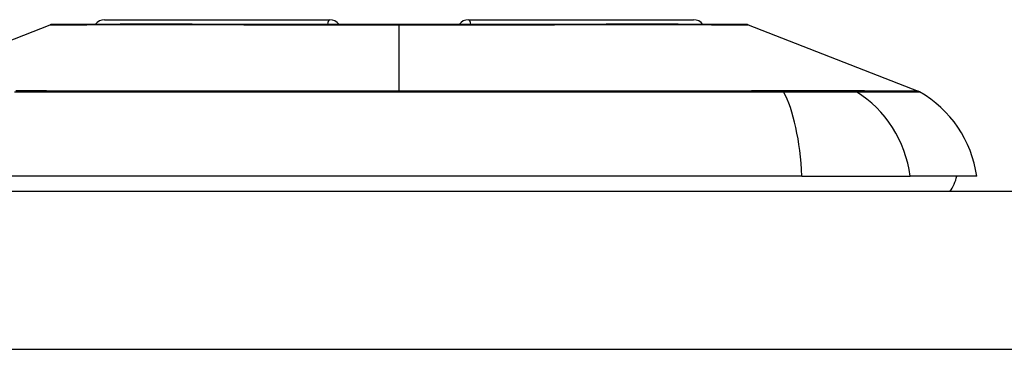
# Model space of a CAD drawing. Header units: inches. Extents: x 7 to 171, y 11 to 89.
# Tile 79 of 128: x 24.853 to 25.859, y 87.419 to 87.755. Entities that reach past the tile are written whole.
import ezdxf

# ---------------------------------------------------------------- set-up
doc = ezdxf.new("R2010")
doc.units = ezdxf.units.IN
doc.header["$MEASUREMENT"] = 0
doc.layers.add('Visible Edges(ANSI)', color=7, linetype='Continuous', lineweight=25)
doc.layers.add('Visible Tangent Edges(ANSI)', color=7, linetype='Continuous', lineweight=25)

msp = doc.modelspace()

# ---------------------------------------------------------------- linework, layer by layer
at = {"layer": 'Visible Edges(ANSI)'}
for p, q in [((24.9394, 87.7552), (25.1696, 87.7552)), ((25.3116, 87.7552), (25.5417, 87.7552)), ((24.7097, 87.6823), (24.8837, 87.7499)), ((25.5974, 87.7499), (25.7714, 87.6823)), ((25.6523, 87.5954), (24.8288, 87.5954)), ((25.6523, 87.5954), (25.7631, 87.5954)), ((25.8311, 87.5954), (25.7631, 87.5954)), ((43.0386, 87.5797), (7.4426, 87.5797))]:
    msp.add_line(p, q, dxfattribs=at)
at = {"layer": 'Visible Edges(ANSI)', "flags": 128}
msp.add_lwpolyline([(25.5957, 87.7503), (25.5953, 87.7503), (25.594, 87.7503), (25.5918, 87.7503), (25.5889, 87.7503), (25.5851, 87.7503), (25.5804, 87.7503), (25.575, 87.7503), (25.5687, 87.7504), (25.5616, 87.7504), (25.5537, 87.7504), (25.5451, 87.7504), (25.5358, 87.7504), (25.5258, 87.7505), (25.5152, 87.7505), (25.5038, 87.7505), (25.4919, 87.7505), (25.4793, 87.7505), (25.4661, 87.7505), (25.4524, 87.7505), (25.4382, 87.7504), (25.4234, 87.7504), (25.4082, 87.7504), (25.3926, 87.7504), (25.3767, 87.7504), (25.3604, 87.7503), (25.344, 87.7503), (25.3272, 87.7503), (25.3101, 87.7503), (25.2929, 87.7503), (25.2756, 87.7503), (25.2582, 87.7503), (25.2409, 87.7503), (25.2235, 87.7503), (25.2061, 87.7503), (25.1887, 87.7503), (25.1715, 87.7503), (25.1544, 87.7503), (25.1375, 87.7503), (25.121, 87.7503), (25.1047, 87.7504), (25.0888, 87.7504), (25.0732, 87.7504), (25.058, 87.7504), (25.0432, 87.7504), (25.0289, 87.7505), (25.0151, 87.7505), (25.0019, 87.7505), (24.9893, 87.7505), (24.9773, 87.7505), (24.966, 87.7505), (24.9553, 87.7505), (24.9453, 87.7504), (24.936, 87.7504), (24.9274, 87.7504), (24.9195, 87.7504), (24.9125, 87.7504), (24.9062, 87.7503), (24.9007, 87.7503), (24.8961, 87.7503), (24.8923, 87.7503), (24.8893, 87.7503), (24.8872, 87.7503), (24.8859, 87.7503), (24.8855, 87.7503)], dxfattribs=at)
at = {"layer": 'Visible Edges(ANSI)'}
for centre, radius, start, end in [((24.9394, 87.7434), 0.0118, 90, 143.4634), ((25.1696, 87.7434), 0.0118, 35.8742, 90), ((25.3116, 87.7434), 0.0118, 90, 144.1258), ((25.5417, 87.7434), 0.0118, 36.5366, 90), ((24.8855, 87.7454), 0.00492, 90.2088, 111.2505), ((25.5957, 87.7454), 0.00492, 68.7495, 89.7912), ((25.7678, 87.6731), 0.00984, 60.2709, 68.7495), ((25.7141, 87.5791), 0.1181, 7.9413, 60.2709), ((25.7721, 87.6033), 0.0394, 323.1301, 348.463)]:
    msp.add_arc(centre, radius, start, end, dxfattribs=at)
at = {"layer": 'Visible Tangent Edges(ANSI)'}
for p, q in [((25.2406, 87.7503), (25.2406, 87.7499)), ((25.2406, 87.6823), (25.2406, 87.7499)), ((25.633, 87.6824), (25.6325, 87.6824)), ((25.7062, 87.6824), (25.7061, 87.6824)), ((7.4426, 87.4187), (43.0386, 87.4187))]:
    msp.add_line(p, q, dxfattribs=at)
at = {"layer": 'Visible Tangent Edges(ANSI)', "flags": 128}
for points in [[(24.8837, 87.7499), (24.8839, 87.7499), (24.8843, 87.7499), (24.885, 87.7499), (24.8861, 87.75), (24.8874, 87.75), (24.8891, 87.75), (24.891, 87.75), (24.8932, 87.75), (24.8957, 87.75), (24.8985, 87.75), (24.9016, 87.75), (24.905, 87.7501), (24.9086, 87.7501), (24.9125, 87.7501), (24.9167, 87.7501), (24.9212, 87.7501), (24.9259, 87.7502), (24.9309, 87.7502), (24.9362, 87.7502), (24.9416, 87.7502), (24.9474, 87.7502), (24.9533, 87.7503), (24.9595, 87.7503), (24.966, 87.7503)], [(24.966, 87.7503), (24.9677, 87.7503), (24.9695, 87.7503), (24.9713, 87.7503), (24.9732, 87.7503), (24.975, 87.7503), (24.9769, 87.7503), (24.9787, 87.7503), (24.9806, 87.7503), (24.9825, 87.7503), (24.9845, 87.7503), (24.9864, 87.7503), (24.9884, 87.7503), (24.9903, 87.7503), (24.9923, 87.7503), (24.9943, 87.7503), (24.9963, 87.7503), (24.9984, 87.7503), (25.0004, 87.7503), (25.0025, 87.7503), (25.0045, 87.7503), (25.0066, 87.7503), (25.0087, 87.7503), (25.0109, 87.7503), (25.013, 87.7503)], [(25.013, 87.7503), (25.021, 87.7503), (25.0292, 87.7503), (25.0376, 87.7502), (25.0461, 87.7502), (25.0549, 87.7502), (25.0637, 87.7502), (25.0727, 87.7502), (25.0819, 87.7501), (25.0911, 87.7501), (25.1005, 87.7501), (25.11, 87.7501), (25.1196, 87.7501), (25.1293, 87.75), (25.1391, 87.75), (25.149, 87.75), (25.159, 87.75), (25.169, 87.75), (25.1792, 87.75), (25.1894, 87.75), (25.1996, 87.75), (25.2098, 87.7499), (25.2201, 87.7499), (25.2303, 87.7499), (25.2406, 87.7499)], [(25.2406, 87.7499), (25.2508, 87.7499), (25.2611, 87.7499), (25.2714, 87.7499), (25.2816, 87.75), (25.2918, 87.75), (25.302, 87.75), (25.3121, 87.75), (25.3222, 87.75), (25.3322, 87.75), (25.3421, 87.75), (25.3519, 87.75), (25.3616, 87.7501), (25.3712, 87.7501), (25.3807, 87.7501), (25.3901, 87.7501), (25.3994, 87.7501), (25.4085, 87.7502), (25.4175, 87.7502), (25.4264, 87.7502), (25.4351, 87.7502), (25.4436, 87.7502), (25.452, 87.7503), (25.4601, 87.7503), (25.4681, 87.7503)], [(25.4681, 87.7503), (25.4703, 87.7503), (25.4724, 87.7503), (25.4745, 87.7503), (25.4766, 87.7503), (25.4786, 87.7503), (25.4807, 87.7503), (25.4827, 87.7503), (25.4848, 87.7503), (25.4868, 87.7503), (25.4888, 87.7503), (25.4908, 87.7503), (25.4927, 87.7503), (25.4947, 87.7503), (25.4966, 87.7503), (25.4986, 87.7503), (25.5005, 87.7503), (25.5024, 87.7503), (25.5042, 87.7503), (25.5061, 87.7503), (25.508, 87.7503), (25.5098, 87.7503), (25.5116, 87.7503), (25.5134, 87.7503), (25.5152, 87.7503)], [(25.5152, 87.7503), (25.5216, 87.7503), (25.5278, 87.7503), (25.5338, 87.7502), (25.5395, 87.7502), (25.545, 87.7502), (25.5502, 87.7502), (25.5552, 87.7502), (25.5599, 87.7501), (25.5644, 87.7501), (25.5686, 87.7501), (25.5725, 87.7501), (25.5762, 87.7501), (25.5796, 87.75), (25.5826, 87.75), (25.5854, 87.75), (25.5879, 87.75), (25.5901, 87.75), (25.5921, 87.75), (25.5937, 87.75), (25.595, 87.75), (25.5961, 87.7499), (25.5968, 87.7499), (25.5973, 87.7499), (25.5974, 87.7499)], [(24.8475, 87.6814), (24.8791, 87.6815), (24.9111, 87.6815), (24.9434, 87.6815), (24.9759, 87.6815), (25.0087, 87.6816), (25.0416, 87.6816), (25.0747, 87.6816), (25.1079, 87.6816), (25.1412, 87.6816), (25.1745, 87.6817), (25.2078, 87.6817), (25.241, 87.6817), (25.2743, 87.6817), (25.3076, 87.6817), (25.3408, 87.6816), (25.374, 87.6816), (25.4072, 87.6816), (25.4401, 87.6816), (25.473, 87.6816), (25.5056, 87.6815), (25.538, 87.6815), (25.5701, 87.6815), (25.602, 87.6815), (25.6337, 87.6814)], [(25.2406, 87.6823), (25.224, 87.6823), (25.2074, 87.6823), (25.1908, 87.6823), (25.1742, 87.6823), (25.1576, 87.6823), (25.141, 87.6823), (25.1244, 87.6823), (25.1079, 87.6823), (25.0913, 87.6823), (25.0748, 87.6823), (25.0583, 87.6823), (25.0419, 87.6823), (25.0254, 87.6823), (25.009, 87.6823), (24.9927, 87.6823), (24.9764, 87.6823), (24.9602, 87.6823), (24.944, 87.6823), (24.928, 87.6823), (24.9119, 87.6823), (24.896, 87.6823), (24.8801, 87.6824), (24.8644, 87.6824), (24.8486, 87.6824)], [(25.6325, 87.6824), (25.6168, 87.6824), (25.601, 87.6824), (25.5851, 87.6823), (25.5692, 87.6823), (25.5532, 87.6823), (25.5371, 87.6823), (25.521, 87.6823), (25.5048, 87.6823), (25.4885, 87.6823), (25.4722, 87.6823), (25.4558, 87.6823), (25.4394, 87.6823), (25.423, 87.6823), (25.4065, 87.6823), (25.39, 87.6823), (25.3734, 87.6823), (25.3568, 87.6823), (25.3403, 87.6823), (25.3236, 87.6823), (25.307, 87.6823), (25.2904, 87.6823), (25.2738, 87.6823), (25.2572, 87.6823), (25.2406, 87.6823)], [(25.7061, 87.6824), (25.7045, 87.6824), (25.7028, 87.6824), (25.701, 87.6824), (25.699, 87.6824), (25.6968, 87.6824), (25.6945, 87.6824), (25.6921, 87.6824), (25.6895, 87.6824), (25.6868, 87.6824), (25.684, 87.6824), (25.681, 87.6824), (25.6779, 87.6824), (25.6747, 87.6824), (25.6714, 87.6824), (25.668, 87.6824), (25.6644, 87.6824), (25.6608, 87.6824), (25.6571, 87.6824), (25.6532, 87.6824), (25.6493, 87.6824), (25.6453, 87.6824), (25.6413, 87.6824), (25.6372, 87.6824), (25.633, 87.6824)], [(25.7714, 87.6823), (25.7713, 87.6823), (25.7709, 87.6823), (25.7704, 87.6823), (25.7696, 87.6823), (25.7685, 87.6823), (25.7673, 87.6823), (25.7658, 87.6823), (25.7641, 87.6823), (25.7622, 87.6823), (25.76, 87.6823), (25.7576, 87.6823), (25.755, 87.6823), (25.7521, 87.6823), (25.749, 87.6823), (25.7457, 87.6823), (25.7422, 87.6823), (25.7385, 87.6823), (25.7345, 87.6823), (25.7303, 87.6823), (25.7259, 87.6823), (25.7213, 87.6823), (25.7165, 87.6824), (25.7115, 87.6824), (25.7062, 87.6824)], [(25.7081, 87.6814), (25.7133, 87.6815), (25.7184, 87.6815), (25.7231, 87.6815), (25.7277, 87.6815), (25.7321, 87.6815), (25.7362, 87.6815), (25.7402, 87.6815), (25.7439, 87.6815), (25.7474, 87.6816), (25.7506, 87.6816), (25.7537, 87.6816), (25.7565, 87.6816), (25.7591, 87.6816), (25.7614, 87.6816), (25.7636, 87.6816), (25.7655, 87.6816), (25.7672, 87.6816), (25.7687, 87.6816), (25.7699, 87.6817), (25.7709, 87.6817), (25.7717, 87.6817), (25.7723, 87.6817), (25.7726, 87.6817), (25.7727, 87.6817)], [(25.6337, 87.6814), (25.6379, 87.6814), (25.6422, 87.6814), (25.6463, 87.6814), (25.6504, 87.6814), (25.6544, 87.6814), (25.6583, 87.6814), (25.6621, 87.6814), (25.6659, 87.6814), (25.6695, 87.6814), (25.673, 87.6814), (25.6764, 87.6814), (25.6797, 87.6814), (25.6828, 87.6814), (25.6858, 87.6814), (25.6887, 87.6814), (25.6915, 87.6814), (25.6941, 87.6814), (25.6966, 87.6814), (25.6989, 87.6814), (25.7011, 87.6814), (25.7031, 87.6814), (25.7049, 87.6814), (25.7066, 87.6814), (25.7081, 87.6814)]]:
    msp.add_lwpolyline(points, dxfattribs=at)
at = {"layer": 'Visible Tangent Edges(ANSI)'}
for centre, major_axis, ratio, start_param, end_param in [((25.1696, 87.7434), (0, 0.0118), 0.235725, 0, 0.943868), ((25.3116, 87.7434), (0, 0.0118), 0.235725, 5.339318, 6.283185), ((25.6321, 87.6729), (0.00003, 0.00984), 0.317047, 5.761322, 6.001968), ((25.7035, 87.6729), (-0.00009, 0.00984), 0.948405, 5.751701, 5.992347), ((25.6147, 87.5791), (0, 0.1181), 0.321806, 4.850991, 5.760348), ((25.6523, 87.5791), (0, 0.1181), 0.946806, 4.850991, 5.760348)]:
    msp.add_ellipse(centre, major_axis=major_axis, ratio=ratio, start_param=start_param, end_param=end_param, dxfattribs=at)

doc.saveas('drawing.dxf')
